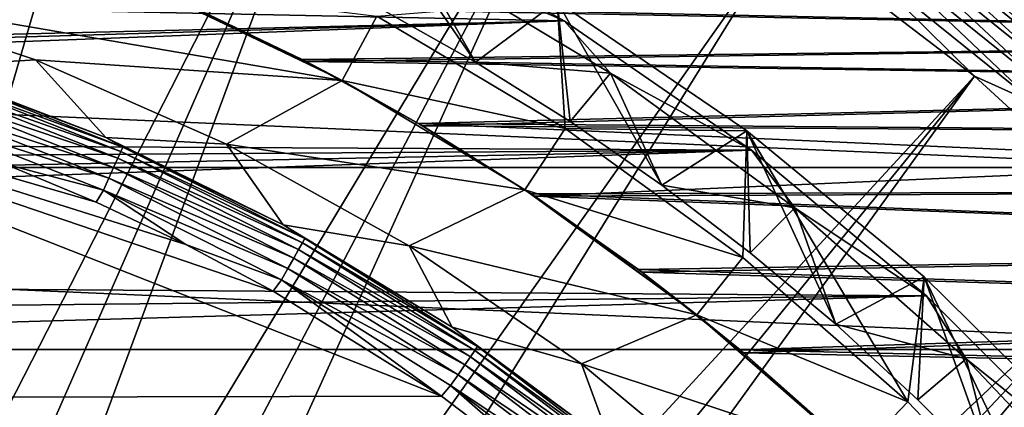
# Model space of a CAD drawing. Header units: metres. Extents: x -22 to 73, y -229 to 22.
# Tile 228 of 256: x 6 to 14, y 14 to 17. Entities that reach past the tile are written whole.
import ezdxf

# ---------------------------------------------------------------- set-up
doc = ezdxf.new("R2010")
doc.units = ezdxf.units.M
doc.layers.add('solid_509500_SW0001', color=7, linetype='CONTINUOUS')

msp = doc.modelspace()

# ---------------------------------------------------------------- linework, layer by layer
at = {"layer": 'solid_509500_SW0001'}
for points in [[(3.502535, 11.163385, 120.188515), (7.426612, 20.404449, 120.013718), (5.619987, 20.974077, 120.013718)], [(3.502535, 11.163385, 120.188515), (4.063456, 10.971657, 120.188515), (7.426612, 20.404449, 120.013718)], [(4.063456, 10.971657, 120.188515), (4.613945, 10.751764, 120.188515), (7.426612, 20.404449, 120.013718)], [(4.613945, 10.751764, 120.188515), (9.176717, 19.679533, 120.013718), (7.426612, 20.404449, 120.013718)], [(4.613945, 10.751764, 120.188515), (5.152592, 10.504272, 120.188515), (9.176717, 19.679533, 120.013718)], [(5.152592, 10.504272, 120.188515), (5.678011, 10.229815, 120.188515), (9.176717, 19.679533, 120.013718)], [(5.678011, 10.229815, 120.188515), (10.856981, 18.804842, 120.013718), (9.176717, 19.679533, 120.013718)], [(5.678011, 10.229815, 120.188515), (6.188855, 9.929099, 120.188515), (10.856981, 18.804842, 120.013718)], [(6.188855, 9.929099, 120.188515), (6.683812, 9.602895, 120.188515), (10.856981, 18.804842, 120.013718)], [(6.683812, 9.602895, 120.188515), (12.454617, 17.787037, 120.013718), (10.856981, 18.804842, 120.013718)], [(9.992815, 16.744959, 4.65), (10.642103, 17.228121, 5.4), (9.047338, 18.116516, 5.4)], [(9.222069, 17.181486, 4.65), (9.992815, 16.744959, 4.65), (9.047338, 18.116516, 5.4)], [(13.343791, 18.041996, 119.516907), (13.300695, 17.983727, 119.654198), (14.777905, 16.790962, 119.654198)], [(13.370307, 18.077848, 119.368202), (13.343791, 18.041996, 119.516907), (14.825788, 16.845367, 119.516907)], [(14.825788, 16.845367, 119.516907), (13.343791, 18.041996, 119.516907), (14.777905, 16.790962, 119.654198)], [(14.855249, 16.878841, 119.368202), (14.462721, 17.236, 119.213844), (13.370307, 18.077848, 119.368202)], [(14.855249, 16.878841, 119.368202), (13.370307, 18.077848, 119.368202), (14.825788, 16.845367, 119.516907)], [(-9.981713, 17.503939, 0.034086), (10.697577, 17.07584, 0.034086), (9.12266, 17.966623, 0.034086)], [(9.122299, 17.966805, 2.4), (10.69787, 17.075653, 2.4), (9.509871, 17.594379, 2.4)], [(10.697577, 17.07584, 0.034086), (10.69787, 17.075653, 2.4), (9.122299, 17.966805, 2.4)], [(9.12266, 17.966623, 0.034086), (10.697577, 17.07584, 0.034086), (9.122299, 17.966805, 2.4)], [(13.300695, 17.983727, 119.654198), (13.242643, 17.905235, 119.774902), (14.713407, 16.717678, 119.774902)], [(14.777905, 16.790962, 119.654198), (13.300695, 17.983727, 119.654198), (14.713407, 16.717678, 119.774902)], [(13.242643, 17.905235, 119.774902), (13.171823, 17.809479, 119.874481), (14.63472, 16.628271, 119.874481)], [(14.713407, 16.717678, 119.774902), (13.242643, 17.905235, 119.774902), (14.63472, 16.628271, 119.874481)], [(6.683812, 9.602895, 120.188515), (7.161612, 9.25204, 120.188515), (12.454617, 17.787037, 120.013718)], [(7.161612, 9.25204, 120.188515), (13.957466, 16.63386, 120.013718), (12.454617, 17.787037, 120.013718)], [(13.002918, 17.581106, 119.996193), (12.454617, 17.787037, 120.013718), (13.957466, 16.63386, 120.013718)], [(13.171823, 17.809479, 119.874481), (13.090898, 17.700062, 119.949181), (14.544807, 16.526112, 119.949181)], [(14.63472, 16.628271, 119.874481), (13.171823, 17.809479, 119.874481), (14.544807, 16.526112, 119.949181)], [(13.090898, 17.700062, 119.949181), (13.002918, 17.581106, 119.996193), (14.447057, 16.415045, 119.996193)], [(14.544807, 16.526112, 119.949181), (13.090898, 17.700062, 119.949181), (14.447057, 16.415045, 119.996193)], [(9.509871, 17.594379, 2.4), (9.992815, 16.744959, 2.9), (9.222069, 17.181486, 2.9)], [(9.509871, 17.594379, 2.4), (11.066088, 16.659578, 2.4), (9.992815, 16.744959, 2.9)], [(10.69787, 17.075653, 2.4), (11.066088, 16.659578, 2.4), (9.509871, 17.594379, 2.4)], [(14.447057, 16.415045, 119.996193), (13.002918, 17.581106, 119.996193), (13.957466, 16.63386, 120.013718)], [(-9.981713, 17.503939, 0.034086), (-11.511685, 16.537945, 0.034086), (10.697577, 17.07584, 0.034086)], [(4.919887, 17.291624, 90), (7.408488, 17.333113, 90), (8.932385, 16.599247, 90)], [(7.408488, 17.333113, 90), (7.689434, 17.21032, 74.786278), (8.614589, 16.766376, 75.819099)], [(8.932385, 16.599247, 90), (7.408488, 17.333113, 90), (8.614589, 16.766376, 75.819099)], [(7.408522, 17.333099, 40.038475), (8.932425, 16.599226, 40.038475), (7.731639, 17.191401, 61.165932)], [(9.208511, 17.111485, 6.7), (8.932425, 16.599226, 40.038475), (7.408522, 17.333099, 40.038475)], [(-15.909897, 15.909908), (-14.462714, 17.236006), (15.909897, 15.909908)], [(-14.462714, 17.236006), (14.462714, 17.236006), (15.909897, 15.909908)], [(6.494368, 16.763912, 90), (4.919887, 17.291624, 90), (8.932385, 16.599247, 90)], [(5.589622, 16.709827, 110.508728), (4.919887, 17.291624, 90), (6.494368, 16.763912, 90)], [(7.689434, 17.21032, 74.786278), (21.5, 17.250723, 74.683006), (21.5, 16.923695, 75.472519)], [(7.731639, 17.191401, 61.165932), (21.5, 16.923695, 60.527481), (21.5, 17.250723, 61.316998)], [(10.642112, 17.228109, 6.7), (10.704766, 16.217508, 6.7), (9.208511, 17.111485, 6.7)], [(9.992815, 16.744959, 4.65), (10.743552, 16.273478, 4.65), (10.642103, 17.228121, 5.4)], [(10.642103, 17.228121, 5.4), (12.149188, 16.200609, 5.4), (10.642112, 17.228109, 6.7)], [(11.472286, 15.768216, 4.65), (12.149188, 16.200609, 5.4), (10.642103, 17.228121, 5.4)], [(10.743552, 16.273478, 4.65), (11.472286, 15.768216, 4.65), (10.642103, 17.228121, 5.4)], [(10.642112, 17.228109, 6.7), (12.149202, 16.200598, 6.7), (10.704766, 16.217508, 6.7)], [(12.149188, 16.200609, 5.4), (12.149202, 16.200598, 6.7), (10.642112, 17.228109, 6.7)], [(8.614589, 16.766376, 75.819099), (7.689434, 17.21032, 74.786278), (21.5, 16.923695, 75.472519)], [(7.731639, 17.191401, 61.165932), (8.645412, 16.750504, 60.147011), (21.5, 16.923695, 60.527481)], [(8.932425, 16.599226, 40.038475), (8.645412, 16.750504, 60.147011), (7.731639, 17.191401, 61.165932)], [(9.992815, 16.744959, 2.9), (9.992815, 16.744959, 4.65), (9.222069, 17.181486, 4.65)], [(9.222069, 17.181486, 2.9), (9.992815, 16.744959, 2.9), (9.222069, 17.181486, 4.65)], [(-12.84304, 16.174217, 0.034086), (12.18627, 16.047346, 0.034086), (10.697577, 17.07584, 0.034086)], [(-12.84304, 16.174217, 0.034086), (10.697577, 17.07584, 0.034086), (-12.187861, 16.394487, 0.034086)], [(-12.187861, 16.394487, 0.034086), (10.697577, 17.07584, 0.034086), (-11.511685, 16.537945, 0.034086)], [(9.208511, 17.111485, 6.7), (10.704766, 16.217508, 6.7), (8.932425, 16.599226, 40.038475)], [(10.697577, 17.07584, 0.034086), (12.18627, 16.047346, 0.034086), (10.69787, 17.075653, 2.4)], [(10.69787, 17.075653, 2.4), (12.18594, 16.047592, 2.4), (11.066088, 16.659578, 2.4)], [(12.18627, 16.047346, 0.034086), (12.18594, 16.047592, 2.4), (10.69787, 17.075653, 2.4)], [(9.72197, 14.091777, 111), (2.465689, 14.074325, 111), (2.465689, 16.941525, 111)], [(6.97619, 15.634182, 111), (2.465689, 16.941525, 111), (6.248686, 15.938908, 111)], [(7.689087, 15.296169, 111), (2.465689, 16.941525, 111), (6.97619, 15.634182, 111)], [(8.385394, 14.925817, 111), (2.465689, 16.941525, 111), (7.689087, 15.296169, 111)], [(9.72197, 14.091777, 111), (2.465689, 16.941525, 111), (8.385394, 14.925817, 111)], [(8.614589, 16.766376, 75.819099), (21.5, 16.923695, 75.472519), (21.5, 16.560507, 76.246185)], [(8.645412, 16.750504, 60.147011), (21.5, 16.560507, 59.753811), (21.5, 16.923695, 60.527481)], [(7.055001, 16.14587, 110.508728), (5.589622, 16.709827, 110.508728), (6.494368, 16.763912, 90)], [(8.013441, 16.093176, 90), (6.494368, 16.763912, 90), (8.932385, 16.599247, 90)], [(7.055001, 16.14587, 110.508728), (6.494368, 16.763912, 90), (8.013441, 16.093176, 90)], [(9.539351, 16.258022, 76.827621), (8.614589, 16.766376, 75.819099), (21.5, 16.560507, 76.246185)], [(8.932385, 16.599247, 90), (8.614589, 16.766376, 75.819099), (9.539351, 16.258022, 76.827621)], [(8.645412, 16.750504, 60.147011), (9.571149, 16.239323, 59.138046), (21.5, 16.560507, 59.753811)], [(8.932425, 16.599226, 40.038475), (9.571149, 16.239323, 59.138046), (8.645412, 16.750504, 60.147011)], [(5.681053, 16.663984, 110.618538), (5.589622, 16.709827, 110.508728), (7.055001, 16.14587, 110.508728)], [(10.743552, 16.273478, 2.9), (10.743552, 16.273478, 4.65), (9.992815, 16.744959, 4.65)], [(9.992815, 16.744959, 2.9), (10.743552, 16.273478, 2.9), (9.992815, 16.744959, 4.65)], [(11.066088, 16.659578, 2.4), (10.743552, 16.273478, 2.9), (9.992815, 16.744959, 2.9)], [(5.668776, 16.62797, 110.722641), (7.172698, 16.036734, 110.722641), (5.649399, 16.571133, 110.815804)], [(5.681053, 16.663984, 110.618538), (7.188233, 16.071466, 110.618538), (5.668776, 16.62797, 110.722641)], [(7.188233, 16.071466, 110.618538), (7.172698, 16.036734, 110.722641), (5.668776, 16.62797, 110.722641)], [(5.681053, 16.663984, 110.618538), (7.055001, 16.14587, 110.508728), (7.188233, 16.071466, 110.618538)], [(7.161612, 9.25204, 120.188515), (7.621028, 8.877436, 120.188515), (13.957466, 16.63386, 120.013718)], [(7.621028, 8.877436, 120.188515), (8.060882, 8.480042, 120.188515), (13.957466, 16.63386, 120.013718)], [(8.013441, 16.093176, 90), (8.932385, 16.599247, 90), (10.384367, 15.731733, 90)], [(8.060882, 8.480042, 120.188515), (15.35409, 15.35409, 120.013718), (13.957466, 16.63386, 120.013718)], [(10.384367, 15.731733, 90), (8.932385, 16.599247, 90), (9.539351, 16.258022, 76.827621)], [(8.932425, 16.599226, 40.038475), (10.384408, 15.731706, 40.038475), (9.571149, 16.239323, 59.138046)], [(10.704766, 16.217508, 6.7), (10.384408, 15.731706, 40.038475), (8.932425, 16.599226, 40.038475)], [(11.066088, 16.659578, 2.4), (11.472286, 15.768216, 2.9), (10.743552, 16.273478, 2.9)], [(11.066088, 16.659578, 2.4), (12.530005, 15.58842, 2.4), (11.472286, 15.768216, 2.9)], [(12.18594, 16.047592, 2.4), (12.530005, 15.58842, 2.4), (11.066088, 16.659578, 2.4)], [(14.447057, 16.415045, 119.996193), (13.957466, 16.63386, 120.013718), (15.35409, 15.35409, 120.013718)], [(5.649399, 16.571133, 110.815804), (7.14818, 15.981917, 110.815804), (5.623876, 16.496267, 110.89344)], [(7.172698, 16.036734, 110.722641), (7.14818, 15.981917, 110.815804), (5.649399, 16.571133, 110.815804)], [(9.539351, 16.258022, 76.827621), (21.5, 16.560507, 76.246185), (21.5, 16.162024, 77.002167)], [(9.571149, 16.239323, 59.138046), (21.5, 16.162024, 58.997833), (21.5, 16.560507, 59.753811)], [(5.623876, 16.496267, 110.89344), (7.115886, 15.909714, 110.89344), (5.593461, 16.407051, 110.951752)], [(7.14818, 15.981917, 110.815804), (7.115886, 15.909714, 110.89344), (5.623876, 16.496267, 110.89344)], [(5.593461, 16.407051, 110.951752), (7.077402, 15.823669, 110.951752), (5.559647, 16.307869, 110.987862)], [(7.115886, 15.909714, 110.89344), (7.077402, 15.823669, 110.951752), (5.593461, 16.407051, 110.951752)], [(5.559647, 16.307869, 110.987862), (7.034617, 15.728013, 110.987862), (6.248686, 15.938908, 111)], [(7.077402, 15.823669, 110.951752), (7.034617, 15.728013, 110.987862), (5.559647, 16.307869, 110.987862)], [(9.539351, 16.258022, 76.827621), (21.5, 16.162024, 77.002167), (21.5, 15.729003, 77.739014)], [(10.433167, 15.699412, 77.786629), (9.539351, 16.258022, 76.827621), (21.5, 15.729003, 77.739014)], [(10.384367, 15.731733, 90), (9.539351, 16.258022, 76.827621), (10.433167, 15.699412, 77.786629)], [(9.571149, 16.239323, 59.138046), (10.463082, 15.67949, 58.181477), (21.5, 16.162024, 58.997833)], [(10.384408, 15.731706, 40.038475), (10.463082, 15.67949, 58.181477), (9.571149, 16.239323, 59.138046)], [(10.704766, 16.217508, 6.7), (12.11588, 15.19227, 6.7), (10.384408, 15.731706, 40.038475)], [(12.149202, 16.200598, 6.7), (12.11588, 15.19227, 6.7), (10.704766, 16.217508, 6.7)], [(11.472286, 15.768216, 2.9), (11.472286, 15.768216, 4.65), (10.743552, 16.273478, 4.65)], [(10.743552, 16.273478, 2.9), (11.472286, 15.768216, 2.9), (10.743552, 16.273478, 4.65)], [(11.472286, 15.768216, 4.65), (12.176641, 15.230869, 4.65), (12.149188, 16.200609, 5.4)], [(12.149202, 16.200598, 6.7), (13.42852, 14.045444, 6.7), (12.11588, 15.19227, 6.7)], [(12.149188, 16.200609, 5.4), (13.558849, 15.040615, 5.4), (12.149202, 16.200598, 6.7)], [(12.855812, 14.662131, 4.65), (13.558849, 15.040615, 5.4), (12.149188, 16.200609, 5.4)], [(12.176641, 15.230869, 4.65), (12.855812, 14.662131, 4.65), (12.149188, 16.200609, 5.4)], [(12.149202, 16.200598, 6.7), (13.558864, 15.040595, 6.7), (13.42852, 14.045444, 6.7)], [(13.558849, 15.040615, 5.4), (13.558864, 15.040595, 6.7), (12.149202, 16.200598, 6.7)], [(-13.468556, 15.880045, 0.034086), (12.18627, 16.047346, 0.034086), (-12.84304, 16.174217, 0.034086)], [(8.464357, 15.4537, 110.508728), (7.055001, 16.14587, 110.508728), (8.013441, 16.093176, 90)], [(7.188233, 16.071466, 110.618538), (7.055001, 16.14587, 110.508728), (8.464357, 15.4537, 110.508728)], [(10.463082, 15.67949, 58.181477), (21.5, 15.729003, 58.260983), (21.5, 16.162024, 58.997833)], [(-14.597819, 15.086576, 0.034086), (13.576676, 14.88947, 0.034086), (12.18627, 16.047346, 0.034086)], [(-14.597819, 15.086576, 0.034086), (12.18627, 16.047346, 0.034086), (-14.056066, 15.515899, 0.034086)], [(-14.056066, 15.515899, 0.034086), (12.18627, 16.047346, 0.034086), (-13.468556, 15.880045, 0.034086)], [(7.188233, 16.071466, 110.618538), (8.634591, 15.342965, 110.618538), (7.172698, 16.036734, 110.722641)], [(7.188233, 16.071466, 110.618538), (8.464357, 15.4537, 110.508728), (8.634591, 15.342965, 110.618538)], [(9.464148, 15.285138, 90), (8.013441, 16.093176, 90), (10.384367, 15.731733, 90)], [(8.464357, 15.4537, 110.508728), (8.013441, 16.093176, 90), (9.464148, 15.285138, 90)], [(12.18594, 16.047592, 2.4), (13.576947, 14.88922, 2.4), (12.530005, 15.58842, 2.4)], [(13.576676, 14.88947, 0.034086), (13.576947, 14.88922, 2.4), (12.18594, 16.047592, 2.4)], [(12.18627, 16.047346, 0.034086), (13.576676, 14.88947, 0.034086), (12.18594, 16.047592, 2.4)], [(7.14818, 15.981917, 110.815804), (8.58648, 15.257475, 110.815804), (7.115886, 15.909714, 110.89344)], [(7.172698, 16.036734, 110.722641), (8.61593, 15.309806, 110.722641), (7.14818, 15.981917, 110.815804)], [(8.61593, 15.309806, 110.722641), (8.58648, 15.257475, 110.815804), (7.14818, 15.981917, 110.815804)], [(8.634591, 15.342965, 110.618538), (8.61593, 15.309806, 110.722641), (7.172698, 16.036734, 110.722641)], [(-17.235994, 14.462728), (-15.909897, 15.909908), (17.235994, 14.462728)], [(-15.909897, 15.909908), (15.909897, 15.909908), (17.235994, 14.462728)], [(7.034617, 15.728013, 110.987862), (6.97619, 15.634182, 111), (6.248686, 15.938908, 111)], [(7.115886, 15.909714, 110.89344), (8.547688, 15.188544, 110.89344), (7.077402, 15.823669, 110.951752)], [(8.58648, 15.257475, 110.815804), (8.547688, 15.188544, 110.89344), (7.115886, 15.909714, 110.89344)], [(7.077402, 15.823669, 110.951752), (8.501459, 15.1064, 110.951752), (7.034617, 15.728013, 110.987862)], [(8.547688, 15.188544, 110.89344), (8.501459, 15.1064, 110.951752), (7.077402, 15.823669, 110.951752)], [(9.464148, 15.285138, 90), (10.384367, 15.731733, 90), (11.75274, 14.737557, 90)], [(10.384367, 15.731733, 90), (10.433167, 15.699412, 77.786629), (11.287048, 15.097187, 78.692276)], [(11.75274, 14.737557, 90), (10.384367, 15.731733, 90), (11.287048, 15.097187, 78.692276)], [(10.384408, 15.731706, 40.038475), (11.752783, 14.737523, 40.038475), (10.463082, 15.67949, 58.181477)], [(12.11588, 15.19227, 6.7), (11.752783, 14.737523, 40.038475), (10.384408, 15.731706, 40.038475)], [(12.176641, 15.230869, 2.9), (12.176641, 15.230869, 4.65), (11.472286, 15.768216, 4.65)], [(11.472286, 15.768216, 2.9), (12.176641, 15.230869, 2.9), (11.472286, 15.768216, 4.65)], [(12.530005, 15.58842, 2.4), (12.176641, 15.230869, 2.9), (11.472286, 15.768216, 2.9)], [(7.034617, 15.728013, 110.987862), (7.689087, 15.296169, 111), (6.97619, 15.634182, 111)], [(7.034617, 15.728013, 110.987862), (8.450067, 15.01508, 110.987862), (7.689087, 15.296169, 111)], [(8.501459, 15.1064, 110.951752), (8.450067, 15.01508, 110.987862), (7.034617, 15.728013, 110.987862)], [(10.433167, 15.699412, 77.786629), (21.5, 15.729003, 77.739014), (21.5, 15.262461, 78.455009)], [(11.287048, 15.097187, 78.692276), (10.433167, 15.699412, 77.786629), (21.5, 15.262461, 78.455009)], [(10.463082, 15.67949, 58.181477), (21.5, 15.262461, 57.544987), (21.5, 15.729003, 58.260983)], [(10.463082, 15.67949, 58.181477), (11.314951, 15.076285, 57.278271), (21.5, 15.262461, 57.544987)], [(11.752783, 14.737523, 40.038475), (11.314951, 15.076285, 57.278271), (10.463082, 15.67949, 58.181477)], [(12.530005, 15.58842, 2.4), (12.855812, 14.662131, 2.9), (12.176641, 15.230869, 2.9)], [(12.530005, 15.58842, 2.4), (13.891826, 14.388088, 2.4), (12.855812, 14.662131, 2.9)], [(13.576947, 14.88922, 2.4), (13.891826, 14.388088, 2.4), (12.530005, 15.58842, 2.4)], [(9.806498, 14.638811, 110.508728), (8.464357, 15.4537, 110.508728), (9.464148, 15.285138, 90)], [(8.634591, 15.342965, 110.618538), (8.464357, 15.4537, 110.508728), (9.806498, 14.638811, 110.508728)], [(8.060882, 8.480042, 120.188515), (8.480042, 8.060882, 120.188515), (15.35409, 15.35409, 120.013718)], [(8.480042, 8.060882, 120.188515), (8.877436, 7.621028, 120.188515), (15.35409, 15.35409, 120.013718)], [(8.634591, 15.342965, 110.618538), (10.00789, 14.484643, 110.618538), (8.61593, 15.309806, 110.722641)], [(8.634591, 15.342965, 110.618538), (9.806498, 14.638811, 110.508728), (10.00789, 14.484643, 110.618538)], [(8.877436, 7.621028, 120.188515), (16.63386, 13.957466, 120.013718), (15.35409, 15.35409, 120.013718)], [(8.450067, 15.01508, 110.987862), (8.385394, 14.925817, 111), (7.689087, 15.296169, 111)], [(8.61593, 15.309806, 110.722641), (9.98626, 14.453339, 110.722641), (8.58648, 15.257475, 110.815804)], [(10.00789, 14.484643, 110.618538), (9.98626, 14.453339, 110.722641), (8.61593, 15.309806, 110.722641)], [(10.834109, 14.346693, 90), (9.464148, 15.285138, 90), (11.75274, 14.737557, 90)], [(9.806498, 14.638811, 110.508728), (9.464148, 15.285138, 90), (10.834109, 14.346693, 90)], [(11.287048, 15.097187, 78.692276), (21.5, 15.262461, 78.455009), (21.5, 14.763309, 79.148758)], [(11.314951, 15.076285, 57.278271), (21.5, 14.763309, 56.851246), (21.5, 15.262461, 57.544987)], [(8.547688, 15.188544, 110.89344), (9.907165, 14.338861, 110.89344), (8.501459, 15.1064, 110.951752)], [(8.58648, 15.257475, 110.815804), (9.952127, 14.403935, 110.815804), (8.547688, 15.188544, 110.89344)], [(9.952127, 14.403935, 110.815804), (9.907165, 14.338861, 110.89344), (8.547688, 15.188544, 110.89344)], [(9.98626, 14.453339, 110.722641), (9.952127, 14.403935, 110.815804), (8.58648, 15.257475, 110.815804)], [(12.11588, 15.19227, 6.7), (13.42852, 14.045444, 6.7), (11.752783, 14.737523, 40.038475)], [(12.855812, 14.662131, 2.9), (12.855812, 14.662131, 4.65), (12.176641, 15.230869, 4.65)], [(12.176641, 15.230869, 2.9), (12.855812, 14.662131, 2.9), (12.176641, 15.230869, 4.65)], [(8.501459, 15.1064, 110.951752), (9.853583, 14.261312, 110.951752), (8.450067, 15.01508, 110.987862)], [(9.907165, 14.338861, 110.89344), (9.853583, 14.261312, 110.951752), (8.501459, 15.1064, 110.951752)], [(-15.086576, 14.597819, 0.034086), (13.576676, 14.88947, 0.034086), (-14.597819, 15.086576, 0.034086)], [(12.095193, 14.457829, 79.54216), (11.287048, 15.097187, 78.692276), (21.5, 14.763309, 79.148758)], [(11.75274, 14.737557, 90), (11.287048, 15.097187, 78.692276), (12.095193, 14.457829, 79.54216)], [(11.314951, 15.076285, 57.278271), (12.121475, 14.435801, 56.430298), (21.5, 14.763309, 56.851246)], [(11.752783, 14.737523, 40.038475), (12.121475, 14.435801, 56.430298), (11.314951, 15.076285, 57.278271)], [(12.855812, 14.662131, 4.65), (13.508992, 14.062614, 4.65), (13.558849, 15.040615, 5.4)], [(13.558864, 15.040595, 6.7), (14.63383, 12.784783, 6.7), (13.42852, 14.045444, 6.7)], [(13.508992, 14.062614, 4.65), (14.134326, 13.433944, 4.65), (13.558849, 15.040615, 5.4)], [(13.558849, 15.040615, 5.4), (14.857232, 13.759547, 5.4), (13.558864, 15.040595, 6.7)], [(14.134326, 13.433944, 4.65), (14.857232, 13.759547, 5.4), (13.558849, 15.040615, 5.4)], [(13.558864, 15.040595, 6.7), (14.85725, 13.759529, 6.7), (14.63383, 12.784783, 6.7)], [(14.857232, 13.759547, 5.4), (14.85725, 13.759529, 6.7), (13.558864, 15.040595, 6.7)], [(8.450067, 15.01508, 110.987862), (9.72197, 14.091777, 111), (8.385394, 14.925817, 111)], [(8.450067, 15.01508, 110.987862), (9.794018, 14.1751, 110.987862), (9.72197, 14.091777, 111)], [(9.853583, 14.261312, 110.951752), (9.794018, 14.1751, 110.987862), (8.450067, 15.01508, 110.987862)], [(-15.515899, 14.056066, 0.034086), (14.857604, 13.611543, 0.034086), (13.576676, 14.88947, 0.034086)], [(-15.515899, 14.056066, 0.034086), (13.576676, 14.88947, 0.034086), (-15.086576, 14.597819, 0.034086)], [(13.576676, 14.88947, 0.034086), (14.857604, 13.611543, 0.034086), (13.576947, 14.88922, 2.4)], [(13.576947, 14.88922, 2.4), (14.857345, 13.611821, 2.4), (13.891826, 14.388088, 2.4)], [(14.857604, 13.611543, 0.034086), (14.857345, 13.611821, 2.4), (13.576947, 14.88922, 2.4)], [(10.834109, 14.346693, 90), (11.75274, 14.737557, 90), (13.026489, 13.624722, 90)], [(11.75274, 14.737557, 90), (12.095193, 14.457829, 79.54216), (12.854701, 13.78692, 80.335762)], [(13.026489, 13.624722, 90), (11.75274, 14.737557, 90), (12.854701, 13.78692, 80.335762)], [(11.752783, 14.737523, 40.038475), (13.026531, 13.624683, 40.038475), (12.121475, 14.435801, 56.430298)], [(13.42852, 14.045444, 6.7), (13.026531, 13.624683, 40.038475), (11.752783, 14.737523, 40.038475)], [(12.095193, 14.457829, 79.54216), (21.5, 14.763309, 79.148758), (21.5, 14.232683, 79.818657)], [(12.121475, 14.435801, 56.430298), (21.5, 14.232683, 56.181339), (21.5, 14.763309, 56.851246)], [(11.070765, 13.707675, 110.508728), (9.806498, 14.638811, 110.508728), (10.834109, 14.346693, 90)], [(10.00789, 14.484643, 110.618538), (9.806498, 14.638811, 110.508728), (11.070765, 13.707675, 110.508728)], [(13.508992, 14.062614, 2.9), (13.508992, 14.062614, 4.65), (12.855812, 14.662131, 4.65)], [(12.855812, 14.662131, 2.9), (13.508992, 14.062614, 2.9), (12.855812, 14.662131, 4.65)], [(13.891826, 14.388088, 2.4), (13.508992, 14.062614, 2.9), (12.855812, 14.662131, 2.9)], [(10.00789, 14.484643, 110.618538), (11.29651, 13.503762, 110.618538), (9.98626, 14.453339, 110.722641)], [(10.00789, 14.484643, 110.618538), (11.070765, 13.707675, 110.508728), (11.29651, 13.503762, 110.618538)], [(-18.430916, 12.905476), (-17.235994, 14.462728), (18.430916, 12.905476)], [(-17.235994, 14.462728), (17.235994, 14.462728), (18.430916, 12.905476)], [(9.952127, 14.403935, 110.815804), (11.233566, 13.42852, 110.815804), (9.907165, 14.338861, 110.89344)], [(9.98626, 14.453339, 110.722641), (11.272096, 13.474578, 110.722641), (9.952127, 14.403935, 110.815804)], [(11.272096, 13.474578, 110.722641), (11.233566, 13.42852, 110.815804), (9.952127, 14.403935, 110.815804)], [(11.29651, 13.503762, 110.618538), (11.272096, 13.474578, 110.722641), (9.98626, 14.453339, 110.722641)], [(12.854701, 13.78692, 80.335762), (12.095193, 14.457829, 79.54216), (21.5, 14.232683, 79.818657)], [(12.121475, 14.435801, 56.430298), (12.879011, 13.764214, 55.638905), (21.5, 14.232683, 56.181339)], [(13.026531, 13.624683, 40.038475), (12.879011, 13.764214, 55.638905), (12.121475, 14.435801, 56.430298)], [(9.907165, 14.338861, 110.89344), (11.182815, 13.367852, 110.89344), (9.853583, 14.261312, 110.951752)], [(11.233566, 13.42852, 110.815804), (11.182815, 13.367852, 110.89344), (9.907165, 14.338861, 110.89344)], [(12.111639, 13.285848, 90), (10.834109, 14.346693, 90), (13.026489, 13.624722, 90)], [(11.070765, 13.707675, 110.508728), (10.834109, 14.346693, 90), (12.111639, 13.285848, 90)], [(13.891826, 14.388088, 2.4), (14.134326, 13.433944, 2.9), (13.508992, 14.062614, 2.9)], [(13.891826, 14.388088, 2.4), (15.138382, 13.070169, 2.4), (14.134326, 13.433944, 2.9)], [(14.857345, 13.611821, 2.4), (15.138382, 13.070169, 2.4), (13.891826, 14.388088, 2.4)], [(9.853583, 14.261312, 110.951752), (11.122335, 13.295556, 110.951752), (9.794018, 14.1751, 110.987862)], [(11.182815, 13.367852, 110.89344), (11.122335, 13.295556, 110.951752), (9.853583, 14.261312, 110.951752)], [(9.794018, 14.1751, 110.987862), (10.975967, 13.138607, 111), (9.72197, 14.091777, 111)], [(9.794018, 14.1751, 110.987862), (11.055099, 13.215182, 110.987862), (10.975967, 13.138607, 111)], [(11.122335, 13.295556, 110.951752), (11.055099, 13.215182, 110.987862), (9.794018, 14.1751, 110.987862)], [(12.854701, 13.78692, 80.335762), (21.5, 14.232683, 79.818657), (21.5, 13.671661, 80.463371)], [(12.879011, 13.764214, 55.638905), (21.5, 13.671661, 55.536625), (21.5, 14.232683, 56.181339)], [(10.975967, 13.138607, 111), (2.465689, 14.074325, 111), (9.72197, 14.091777, 111)], [(-15.880045, 13.468556, 0.034086), (14.857604, 13.611543, 0.034086), (-15.515899, 14.056066, 0.034086)], [(3.81547, 13.769835, 111), (2.465689, 14.074325, 111), (10.975967, 13.138607, 111)], [(13.42852, 14.045444, 6.7), (14.63383, 12.784783, 6.7), (13.026531, 13.624683, 40.038475)], [(14.134326, 13.433944, 2.9), (14.134326, 13.433944, 4.65), (13.508992, 14.062614, 4.65)], [(13.508992, 14.062614, 2.9), (14.134326, 13.433944, 2.9), (13.508992, 14.062614, 4.65)]]:
    msp.add_3dface(points, dxfattribs=at)

doc.saveas('drawing.dxf')
